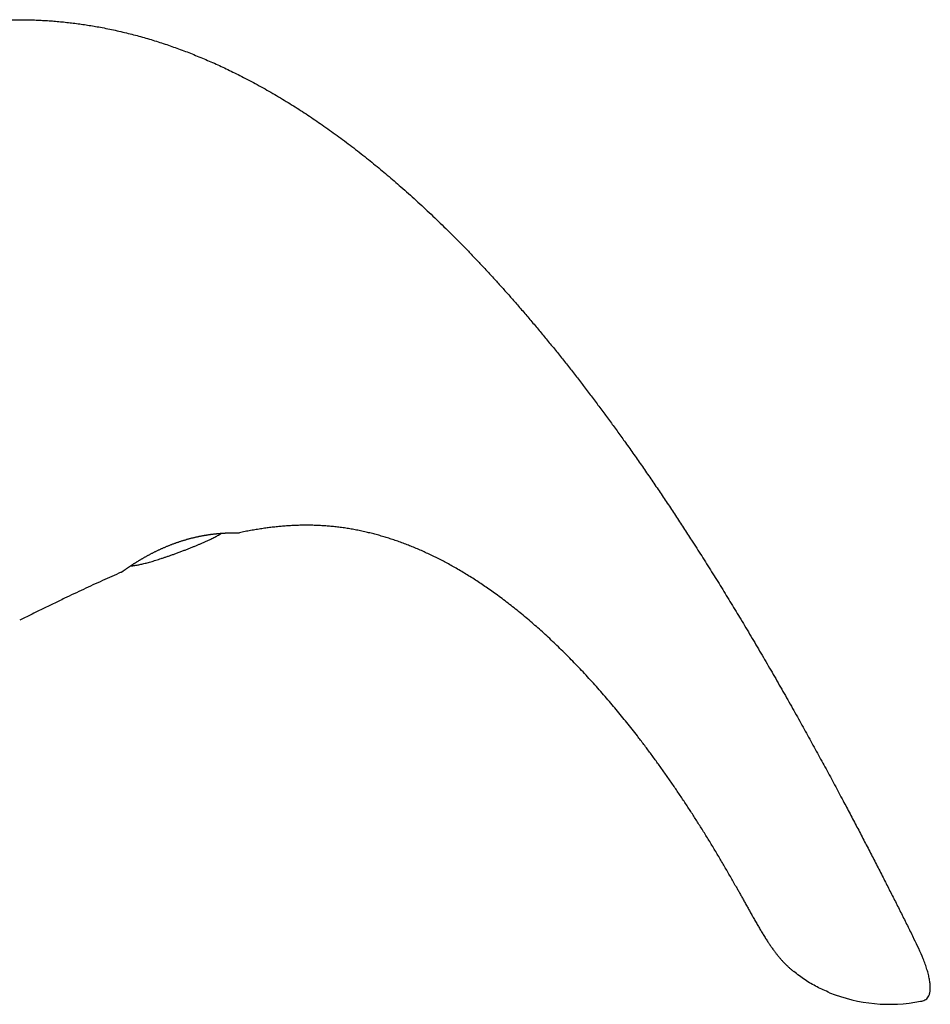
# Model space of a CAD drawing. Header units: millimetres. Extents: x 8 to 755, y 12 to 444.
# Tile 44 of 44: x 670 to 749, y 359 to 444. Entities that reach past the tile are written whole.
import ezdxf

# ---------------------------------------------------------------- set-up
doc = ezdxf.new("R2010")
doc.units = ezdxf.units.MM

msp = doc.modelspace()

# ---------------------------------------------------------------- linework, layer by layer
at = {"color": 7, "linetype": 'Continuous', "lineweight": 30, "flags": 128}
for points in [[(688.651, 399.555), (688.657, 399.555), (688.675, 399.557)], [(678.453, 396.133), (678.458, 396.136), (678.462, 396.139)]]:
    msp.add_lwpolyline(points, dxfattribs=at)
at = {"color": 7, "linetype": 'Continuous', "lineweight": 30}
msp.add_arc((745.004, 372.618), 13.925, 248.1003, 281.08768, dxfattribs=at)
for points, knots in [([(647.257, 439.16), (647.58, 439.267), (648.225, 439.481), (649.194, 439.8), (650.163, 440.115), (651.13, 440.425), (652.097, 440.73), (652.994, 441.007), (653.821, 441.257), (654.578, 441.48), (655.334, 441.698), (656.09, 441.909), (656.844, 442.113), (657.561, 442.301), (658.241, 442.472), (658.885, 442.628), (659.527, 442.778), (660.169, 442.92), (660.809, 443.055), (661.448, 443.183), (662.068, 443.3), (662.669, 443.406), (663.252, 443.501), (663.833, 443.589), (664.413, 443.669), (664.992, 443.742), (665.587, 443.808), (666.198, 443.866), (666.825, 443.916), (667.45, 443.956), (668.073, 443.985), (668.695, 444.004), (669.316, 444.013), (669.917, 444.012), (670.5, 444.002), (671.065, 443.983), (671.628, 443.957), (672.189, 443.922), (672.749, 443.879), (673.308, 443.828), (673.865, 443.769), (674.421, 443.702), (674.976, 443.627), (675.529, 443.545), (676.08, 443.454), (676.664, 443.35), (677.278, 443.23), (677.922, 443.094), (678.565, 442.947), (679.196, 442.792), (679.815, 442.63), (680.423, 442.462), (681.028, 442.284), (681.632, 442.096), (682.231, 441.901), (682.824, 441.699), (683.411, 441.489), (683.997, 441.271), (684.586, 441.042), (685.176, 440.804), (685.768, 440.555), (686.359, 440.298), (686.948, 440.033), (687.535, 439.759), (688.12, 439.477), (688.736, 439.171), (689.382, 438.839), (690.057, 438.479), (690.73, 438.109), (691.401, 437.728), (692.069, 437.336), (692.722, 436.943), (693.359, 436.547), (693.982, 436.15), (694.602, 435.744), (695.221, 435.329), (695.849, 434.898), (696.487, 434.448), (697.136, 433.981), (697.781, 433.504), (698.424, 433.018), (699.065, 432.523), (699.69, 432.029), (700.301, 431.536), (700.898, 431.045), (701.492, 430.547), (702.084, 430.041), (702.697, 429.508), (703.329, 428.947), (703.982, 428.356), (704.631, 427.758), (705.278, 427.15), (705.921, 426.535), (706.562, 425.911), (707.2, 425.278), (707.85, 424.623), (708.512, 423.944), (709.185, 423.241), (709.855, 422.529), (710.522, 421.809), (711.186, 421.08), (711.845, 420.344), (712.524, 419.575), (713.22, 418.773), (713.934, 417.937), (714.644, 417.092), (715.35, 416.239), (716.051, 415.377), (716.748, 414.508), (717.441, 413.631), (718.13, 412.746), (718.814, 411.855), (719.49, 410.962), (720.158, 410.067), (720.818, 409.172), (721.474, 408.271), (722.155, 407.323), (722.861, 406.328), (723.591, 405.284), (724.315, 404.234), (725.035, 403.178), (725.748, 402.117), (726.457, 401.05), (727.16, 399.978), (727.917, 398.809), (728.727, 397.543), (729.587, 396.178), (730.439, 394.808), (731.282, 393.433), (732.133, 392.027), (732.991, 390.589), (733.857, 389.121), (734.712, 387.65), (735.558, 386.179), (736.393, 384.708), (737.203, 383.265), (737.988, 381.851), (738.748, 380.468), (739.499, 379.087), (740.242, 377.71), (740.934, 376.412), (741.579, 375.195), (742.177, 374.057), (742.769, 372.925), (743.354, 371.796), (743.933, 370.673), (744.494, 369.576), (745.039, 368.506), (745.568, 367.462), (746.09, 366.425), (746.607, 365.393), (746.949, 364.707), (747.119, 364.365)], [0, 0, 0, 0, 0.007334, 0.01466, 0.021975, 0.029275, 0.036557, 0.043817, 0.049505, 0.055175, 0.060828, 0.06646, 0.072073, 0.077663, 0.082436, 0.087192, 0.091929, 0.096648, 0.101348, 0.106029, 0.11069, 0.114946, 0.119185, 0.123407, 0.127613, 0.131803, 0.135976, 0.140511, 0.145028, 0.149528, 0.154011, 0.158481, 0.162937, 0.16738, 0.171444, 0.175498, 0.179546, 0.183586, 0.187621, 0.19165, 0.195675, 0.199697, 0.203716, 0.207732, 0.211748, 0.215762, 0.220494, 0.225228, 0.229963, 0.234702, 0.239225, 0.243753, 0.248287, 0.252827, 0.257375, 0.261849, 0.266331, 0.270822, 0.275323, 0.279927, 0.284542, 0.289168, 0.293807, 0.298459, 0.303124, 0.307803, 0.313279, 0.318776, 0.324293, 0.329832, 0.335392, 0.340975, 0.346259, 0.351563, 0.356889, 0.362235, 0.367602, 0.373318, 0.379058, 0.384822, 0.390611, 0.396425, 0.402263, 0.40779, 0.413339, 0.41891, 0.424503, 0.430117, 0.436409, 0.442727, 0.449073, 0.455444, 0.461842, 0.468266, 0.474715, 0.48119, 0.488156, 0.495151, 0.502173, 0.509223, 0.516299, 0.523401, 0.530528, 0.538397, 0.546294, 0.55422, 0.562173, 0.570152, 0.578157, 0.586185, 0.594237, 0.602311, 0.610405, 0.618375, 0.626362, 0.634366, 0.642386, 0.651517, 0.660665, 0.669829, 0.679006, 0.688195, 0.697393, 0.7066, 0.715813, 0.7274, 0.738991, 0.75058, 0.762165, 0.773741, 0.786003, 0.798247, 0.810466, 0.822656, 0.834812, 0.846929, 0.858313, 0.869653, 0.880945, 0.892185, 0.903368, 0.912641, 0.92187, 0.931051, 0.940181, 0.94926, 0.958283, 0.966738, 0.975139, 0.983485, 0.991772, 1, 1, 1, 1]), ([(731.639, 369.002), (731.475, 369.292), (731.147, 369.875), (730.644, 370.743), (730.135, 371.61), (729.617, 372.473), (729.091, 373.332), (728.567, 374.171), (728.046, 374.989), (727.529, 375.787), (727.005, 376.579), (726.474, 377.366), (725.936, 378.147), (725.392, 378.921), (724.842, 379.689), (724.285, 380.45), (723.722, 381.203), (723.193, 381.895), (722.7, 382.527), (722.244, 383.101), (721.785, 383.669), (721.322, 384.231), (720.846, 384.799), (720.356, 385.37), (719.853, 385.946), (719.346, 386.514), (718.835, 387.074), (718.32, 387.626), (717.811, 388.16), (717.309, 388.675), (716.813, 389.172), (716.314, 389.661), (715.811, 390.142), (715.305, 390.614), (714.796, 391.077), (714.284, 391.532), (713.768, 391.977), (713.25, 392.414), (712.731, 392.838), (712.213, 393.25), (711.695, 393.65), (711.174, 394.04), (710.67, 394.406), (710.183, 394.748), (709.715, 395.068), (709.244, 395.38), (708.771, 395.683), (708.296, 395.978), (707.819, 396.265), (707.354, 396.534), (706.899, 396.788), (706.457, 397.027), (706.013, 397.258), (705.567, 397.481), (705.119, 397.696), (704.67, 397.904), (704.22, 398.102), (703.767, 398.293), (703.313, 398.476), (702.858, 398.649), (702.401, 398.815), (701.952, 398.968), (701.509, 399.111), (701.074, 399.242), (700.638, 399.366), (700.201, 399.481), (699.753, 399.591), (699.296, 399.694), (698.828, 399.789), (698.358, 399.875), (697.888, 399.951), (697.416, 400.018), (696.951, 400.073), (696.495, 400.118), (696.046, 400.154), (695.597, 400.18), (695.146, 400.197), (694.694, 400.206), (694.241, 400.205), (693.787, 400.196), (693.332, 400.178), (692.876, 400.152), (692.422, 400.118), (691.97, 400.077), (691.519, 400.028), (691.068, 399.971), (690.605, 399.906), (690.131, 399.832), (689.646, 399.748), (689.16, 399.657), (688.837, 399.59), (688.675, 399.557)], [0, 0, 0, 0, 0.017715, 0.035469, 0.053256, 0.071067, 0.088895, 0.106733, 0.123555, 0.140374, 0.157183, 0.173977, 0.190751, 0.207498, 0.224214, 0.240893, 0.25753, 0.274119, 0.287117, 0.30008, 0.313006, 0.325893, 0.338739, 0.352315, 0.36584, 0.379311, 0.392726, 0.406082, 0.419378, 0.431857, 0.444279, 0.456642, 0.468946, 0.481188, 0.493368, 0.505485, 0.517537, 0.529524, 0.541446, 0.55309, 0.564669, 0.576185, 0.587635, 0.597724, 0.607761, 0.617749, 0.627687, 0.637576, 0.647415, 0.657207, 0.666141, 0.675037, 0.683894, 0.692714, 0.701498, 0.710247, 0.718962, 0.727644, 0.736296, 0.744918, 0.753512, 0.76208, 0.770137, 0.778173, 0.786192, 0.794194, 0.802183, 0.810642, 0.81909, 0.82753, 0.835964, 0.844395, 0.852827, 0.86078, 0.868738, 0.876706, 0.884685, 0.892678, 0.900689, 0.90872, 0.916773, 0.924851, 0.932956, 0.940943, 0.948961, 0.957008, 0.965089, 0.973756, 0.982463, 0.991211, 1, 1, 1, 1]), ([(683.295, 398.72), (683.326, 398.731), (683.392, 398.754), (683.494, 398.788), (683.601, 398.823), (683.708, 398.857), (683.814, 398.891), (683.921, 398.923), (684.028, 398.955), (684.135, 398.986), (684.243, 399.016), (684.35, 399.045), (684.457, 399.073), (684.564, 399.1), (684.671, 399.127), (684.778, 399.152), (684.884, 399.177), (684.99, 399.201), (685.096, 399.224), (685.201, 399.246), (685.305, 399.267), (685.409, 399.287), (685.512, 399.306), (685.615, 399.325), (685.717, 399.342), (685.818, 399.359), (685.918, 399.375), (686.017, 399.39), (686.116, 399.404), (686.213, 399.418), (686.31, 399.431), (686.406, 399.443), (686.501, 399.454), (686.594, 399.464), (686.686, 399.474), (686.776, 399.483), (686.865, 399.492), (686.952, 399.499), (687.036, 399.506), (687.12, 399.513), (687.202, 399.519), (687.282, 399.524), (687.36, 399.529), (687.437, 399.533), (687.511, 399.537), (687.584, 399.541), (687.654, 399.544), (687.722, 399.547), (687.788, 399.549), (687.852, 399.551), (687.913, 399.552), (687.972, 399.554), (688.029, 399.555), (688.083, 399.556), (688.135, 399.557), (688.185, 399.557), (688.232, 399.557), (688.277, 399.558), (688.319, 399.558), (688.359, 399.558), (688.397, 399.558), (688.432, 399.557), (688.464, 399.557), (688.494, 399.557), (688.521, 399.557), (688.546, 399.556), (688.568, 399.556), (688.587, 399.556), (688.604, 399.555), (688.619, 399.555), (688.63, 399.555), (688.64, 399.555), (688.646, 399.555), (688.65, 399.555), (688.651, 399.555), (688.651, 399.555), (688.651, 399.555)], [0, 0, 0, 0, 0.011729, 0.025379, 0.039012, 0.052587, 0.066079, 0.079635, 0.093253, 0.106879, 0.12052, 0.134187, 0.147891, 0.161623, 0.175335, 0.189129, 0.202975, 0.216841, 0.230688, 0.244482, 0.258308, 0.272223, 0.286158, 0.300121, 0.314125, 0.328179, 0.342235, 0.356258, 0.370367, 0.384547, 0.398787, 0.413073, 0.427391, 0.441727, 0.456065, 0.470387, 0.484676, 0.49892, 0.513106, 0.527337, 0.541673, 0.555994, 0.57031, 0.58463, 0.598962, 0.613265, 0.627495, 0.641763, 0.656032, 0.670257, 0.684405, 0.698452, 0.712552, 0.726624, 0.740662, 0.754677, 0.768679, 0.782681, 0.796635, 0.810548, 0.824463, 0.838359, 0.85222, 0.86603, 0.87977, 0.893479, 0.907148, 0.920799, 0.934445, 0.9481, 0.961788, 0.973444, 0.98422, 0.993012, 0.999281, 1, 1, 1, 1]), ([(683.531, 397.893), (683.628, 397.93), (683.819, 398.003), (684.101, 398.112), (684.373, 398.219), (684.635, 398.325), (684.886, 398.427), (685.126, 398.527), (685.355, 398.625), (685.575, 398.72), (685.786, 398.814), (685.99, 398.907), (686.185, 398.999), (686.37, 399.089), (686.545, 399.177), (686.71, 399.263), (686.866, 399.348), (687.006, 399.428), (687.1, 399.483), (687.145, 399.512), (687.151, 399.515)], [0, 0, 0, 0, 0.078538, 0.154609, 0.228213, 0.299352, 0.368027, 0.433079, 0.49576, 0.556071, 0.614017, 0.670712, 0.724954, 0.77675, 0.826109, 0.873038, 0.917552, 0.959663, 0.995171, 1, 1, 1, 1]), ([(688.637, 399.555), (688.638, 399.555), (688.643, 399.555), (688.648, 399.555), (688.651, 399.555), (688.651, 399.555), (688.652, 399.555), (688.652, 399.555)], [0, 0, 0, 0, 0.160677, 0.466418, 0.773105, 0.927565, 1, 1, 1, 1]), ([(678.462, 396.139), (678.462, 396.139), (678.463, 396.139), (678.464, 396.14), (678.468, 396.143), (678.474, 396.147), (678.482, 396.153), (678.492, 396.16), (678.504, 396.169), (678.518, 396.179), (678.535, 396.191), (678.553, 396.204), (678.574, 396.219), (678.596, 396.235), (678.621, 396.252), (678.648, 396.271), (678.676, 396.292), (678.707, 396.314), (678.74, 396.337), (678.775, 396.361), (678.812, 396.387), (678.851, 396.414), (678.892, 396.443), (678.935, 396.472), (678.98, 396.503), (679.027, 396.536), (679.077, 396.569), (679.128, 396.604), (679.181, 396.639), (679.236, 396.676), (679.293, 396.714), (679.353, 396.753), (679.414, 396.793), (679.477, 396.834), (679.542, 396.876), (679.608, 396.918), (679.677, 396.961), (679.747, 397.006), (679.819, 397.05), (679.893, 397.096), (679.969, 397.142), (680.046, 397.189), (680.125, 397.236), (680.205, 397.283), (680.287, 397.331), (680.371, 397.38), (680.456, 397.429), (680.543, 397.478), (680.632, 397.527), (680.721, 397.576), (680.812, 397.626), (680.904, 397.675), (680.997, 397.724), (681.091, 397.773), (681.185, 397.822), (681.281, 397.87), (681.378, 397.918), (681.476, 397.966), (681.575, 398.014), (681.675, 398.062), (681.775, 398.109), (681.877, 398.155), (681.979, 398.201), (682.081, 398.246), (682.184, 398.291), (682.288, 398.335), (682.391, 398.379), (682.495, 398.421), (682.6, 398.463), (682.704, 398.504), (682.81, 398.545), (682.915, 398.585), (683.021, 398.624), (683.127, 398.662), (683.218, 398.694), (683.275, 398.713), (683.295, 398.72)], [0, 0, 0, 0, 0.00701, 0.019729, 0.032469, 0.045645, 0.058822, 0.071993, 0.085165, 0.098345, 0.111543, 0.124769, 0.138033, 0.151346, 0.164717, 0.178158, 0.191665, 0.205105, 0.21858, 0.232108, 0.24567, 0.259243, 0.2728, 0.286363, 0.300058, 0.313769, 0.327506, 0.34128, 0.355101, 0.368984, 0.382849, 0.39676, 0.410742, 0.424759, 0.438774, 0.452744, 0.466695, 0.480764, 0.494835, 0.508915, 0.523013, 0.537138, 0.551305, 0.565332, 0.579416, 0.593543, 0.6077, 0.621872, 0.636045, 0.650201, 0.664325, 0.678405, 0.692427, 0.706378, 0.720248, 0.73409, 0.748019, 0.761899, 0.775743, 0.78956, 0.803362, 0.817151, 0.830801, 0.844462, 0.858117, 0.871728, 0.885262, 0.898695, 0.912088, 0.925516, 0.938901, 0.952255, 0.965588, 0.978909, 0.992239, 1, 1, 1, 1]), ([(679.252, 396.687), (679.26, 396.687), (679.305, 396.689), (679.388, 396.696), (679.505, 396.708), (679.629, 396.725), (679.758, 396.746), (679.902, 396.771), (680.059, 396.803), (680.231, 396.841), (680.412, 396.884), (680.602, 396.933), (680.799, 396.986), (681.003, 397.043), (681.214, 397.106), (681.434, 397.173), (681.663, 397.245), (681.903, 397.322), (682.153, 397.406), (682.412, 397.494), (682.679, 397.586), (682.955, 397.684), (683.24, 397.787), (683.433, 397.857), (683.531, 397.893)], [0, 0, 0, 0, 0.005041, 0.030206, 0.056497, 0.08437, 0.113843, 0.14493, 0.182367, 0.221936, 0.263648, 0.307514, 0.353543, 0.400862, 0.45028, 0.501801, 0.555429, 0.612328, 0.671427, 0.73273, 0.796237, 0.86195, 0.929871, 1, 1, 1, 1]), ([(678.443, 396.128), (678.17, 396.009), (677.623, 395.772), (676.805, 395.406), (675.985, 395.032), (675.164, 394.652), (674.343, 394.265), (673.472, 393.849), (672.552, 393.405), (671.582, 392.931), (670.611, 392.454), (669.965, 392.134), (669.641, 391.974)], [0, 0, 0, 0, 0.091667, 0.183791, 0.276337, 0.369265, 0.462536, 0.556109, 0.66672, 0.777621, 0.888739, 1, 1, 1, 1]), ([(731.639, 369.002), (731.692, 368.908), (731.798, 368.718), (731.96, 368.427), (732.126, 368.128), (732.297, 367.819), (732.473, 367.502), (732.65, 367.182), (732.83, 366.86), (733.011, 366.536), (733.198, 366.205), (733.391, 365.866), (733.584, 365.534), (733.776, 365.208), (733.966, 364.89), (734.164, 364.569), (734.354, 364.269), (734.535, 363.991), (734.708, 363.735), (734.887, 363.48), (735.061, 363.243), (735.229, 363.025), (735.39, 362.825), (735.558, 362.627), (735.733, 362.433), (735.914, 362.243), (736.101, 362.059), (736.294, 361.88), (736.494, 361.704), (736.631, 361.591), (736.699, 361.534)], [0, 0, 0, 0, 0.035524, 0.072145, 0.109872, 0.148714, 0.188683, 0.229791, 0.269606, 0.310461, 0.352369, 0.395348, 0.439385, 0.479467, 0.520307, 0.561857, 0.604071, 0.637671, 0.671636, 0.705968, 0.74068, 0.768736, 0.797048, 0.825609, 0.854416, 0.883471, 0.912253, 0.941274, 0.970525, 1, 1, 1, 1]), ([(747.682, 358.953), (747.75, 358.967), (747.881, 358.993), (748.069, 359.06), (748.234, 359.173), (748.366, 359.339), (748.461, 359.557), (748.519, 359.826), (748.538, 360.145), (748.517, 360.499), (748.459, 360.882), (748.369, 361.287), (748.246, 361.719), (748.095, 362.169), (747.865, 362.776), (747.542, 363.512), (747.259, 364.084), (747.119, 364.365)], [0, 0, 0, 0, 0.033977, 0.06589, 0.097198, 0.130469, 0.168355, 0.212742, 0.264702, 0.324856, 0.386112, 0.454196, 0.52813, 0.60634, 0.686985, 0.845928, 1, 1, 1, 1]), ([(739.81, 359.698), (739.445, 359.857), (738.71, 360.179), (737.665, 360.794), (737.022, 361.287), (736.699, 361.534)], [0, 0, 0, 0, 0.329616, 0.663496, 1, 1, 1, 1])]:
    msp.add_open_spline(points, degree=3, knots=knots, dxfattribs=at)

doc.saveas('drawing.dxf')
